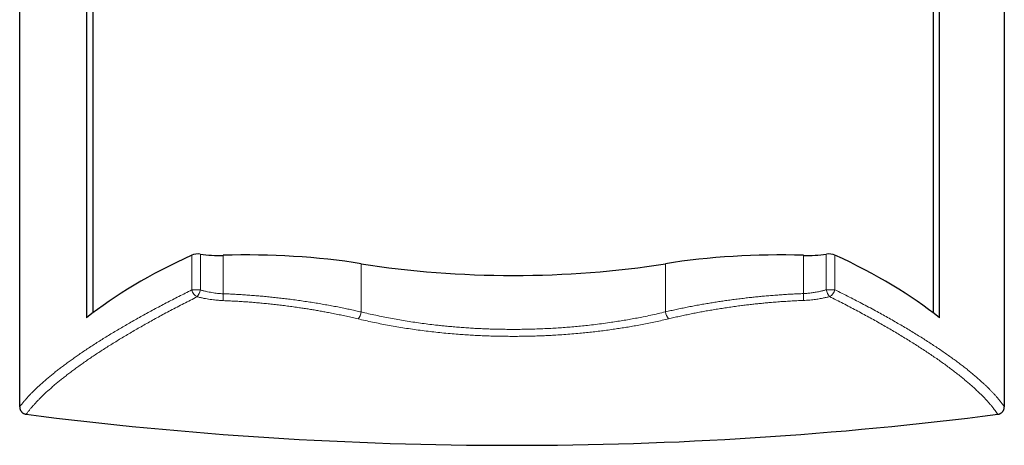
# Model space of a CAD drawing. Header units: millimetres. Extents: x 8 to 913, y 12 to 2661.
# Tile 13 of 39: x 335 to 593, y 1347 to 1458. Entities that reach past the tile are written whole.
import ezdxf

# ---------------------------------------------------------------- set-up
doc = ezdxf.new("R2010")
doc.units = ezdxf.units.MM

msp = doc.modelspace()

# ---------------------------------------------------------------- linework, layer by layer
at = {"color": 7, "linetype": 'Continuous', "lineweight": 30}
for p, q in [((354.25, 1381.72), (354.25, 2549.07)), ((574.2, 1381.61), (574.2, 2549.19)), ((352.52, 1491.47), (352.52, 1380.37)), ((575.76, 1380.37), (575.76, 1491.47)), ((335, 1357.1), (335, 1471.57)), ((592.75, 1471.57), (592.75, 1357.09))]:
    msp.add_line(p, q, dxfattribs=at)
at = {"color": 8, "linetype": 'Continuous', "lineweight": 0}
for p, q in [((380.08, 1396.81), (380.08, 1387.68)), ((382.29, 1397.04), (382.29, 1387.68)), ((388.28, 1396.73), (388.28, 1386.68)), ((424.42, 1394.54), (424.42, 1381.91)), ((504.03, 1394.54), (504.03, 1381.93)), ((540.17, 1396.73), (540.17, 1386.73)), ((546.16, 1397.04), (546.16, 1387.73)), ((548.37, 1396.81), (548.37, 1387.73)), ((382.29, 1387.68), (380.08, 1387.68))]:
    msp.add_line(p, q, dxfattribs=at)
at = {"color": 8, "linetype": 'Continuous', "lineweight": 0, "flags": 128}
msp.add_lwpolyline([(548.37, 1387.73), (548.26, 1387.73), (548.14, 1387.73), (548.02, 1387.73), (547.88, 1387.73), (547.74, 1387.73), (547.59, 1387.73), (547.44, 1387.73), (547.28, 1387.73), (547.12, 1387.73), (546.96, 1387.73), (546.8, 1387.73), (546.64, 1387.73), (546.47, 1387.73), (546.32, 1387.73), (546.16, 1387.73)], dxfattribs=at)
at = {"color": 8, "linetype": 'Continuous', "lineweight": 0}
for centre, radius, start, end in [((382.51, 1388.12), 2.47, 190.3429, 244.9046), ((378.47, 1388.35), 3.88, 320.4468, 349.9643), ((549.98, 1388.41), 3.88, 190.0667, 219.5835), ((545.94, 1388.17), 2.47, 295.1237, 349.6708), ((401.35, 1385.94), 13.09, 176.7705, 184.6432), ((527.1, 1385.98), 13.09, 355.3927, 3.265), ((421.02, 1382.4), 3.44, 317.9822, 351.8135), ((507.43, 1382.43), 3.44, 188.2161, 222.0478)]:
    msp.add_arc(centre, radius, start, end, dxfattribs=at)
at = {"color": 7, "linetype": 'Continuous', "lineweight": 30}
msp.add_arc((463.92, 2347.24), 1000.23, 262.69229, 277.30195, dxfattribs=at)
for centre, major_axis, start_param, end_param in [((381.61, 1396.32), (2, 0), 1.226673, 2.446825), ((394.59, 1367.26), (77.2, 0), 1.174012, 1.652555), ((533.86, 1367.26), (77.2, 0), 1.489038, 1.96758), ((546.84, 1396.32), (2, 0), 0.694768, 1.91492), ((538.79, 1346.13), (206.61, 0), 2.446825, 2.694237), ((387.11, 1402.19), (14.3, 0), 4.368265, 4.794148), ((464.22, 1430.93), (103, 0), 4.315605, 5.109173), ((541.34, 1402.19), (14.3, 0), 4.63063, 5.056512), ((393.43, 1347.34), (201.69, 0), 0.441746, 0.694768)]:
    msp.add_ellipse(centre, major_axis=major_axis, ratio=0.383095, start_param=start_param, end_param=end_param, dxfattribs=at)
at = {"color": 8, "linetype": 'Continuous', "lineweight": 0}
for points, knots in [([(380.08, 1387.68), (379.5, 1387.39), (378.35, 1386.82), (376.65, 1385.97), (374.99, 1385.12), (373.35, 1384.27), (371.73, 1383.42), (370.15, 1382.58), (368.59, 1381.74), (367.07, 1380.9), (365.57, 1380.06), (364.1, 1379.23), (362.67, 1378.4), (361.26, 1377.58), (359.88, 1376.76), (358.53, 1375.95), (357.2, 1375.13), (355.88, 1374.3), (354.57, 1373.47), (353.3, 1372.64), (352.07, 1371.82), (350.89, 1371.02), (349.77, 1370.25), (348.71, 1369.5), (347.67, 1368.75), (346.67, 1368.01), (345.7, 1367.28), (344.76, 1366.56), (343.86, 1365.84), (342.98, 1365.13), (342.14, 1364.43), (341.33, 1363.73), (340.56, 1363.04), (339.81, 1362.36), (339.1, 1361.69), (338.43, 1361.03), (337.78, 1360.36), (337.15, 1359.7), (336.56, 1359.03), (336, 1358.38), (335.47, 1357.73), (335.16, 1357.31), (335, 1357.1)], [0, 0, 0, 0, 0.0250227, 0.0500484, 0.075075, 0.1001006, 0.1251233, 0.1501462, 0.175172, 0.2001989, 0.2252247, 0.2502475, 0.2752706, 0.3002967, 0.3253239, 0.35035, 0.375373, 0.4014248, 0.4274802, 0.4535366, 0.4795919, 0.5056436, 0.530098, 0.5545553, 0.5790135, 0.6034708, 0.6279251, 0.6523798, 0.6768375, 0.7012962, 0.7257539, 0.7502085, 0.7746635, 0.7991217, 0.8235809, 0.848039, 0.872494, 0.8979928, 0.9234952, 0.9489988, 0.9745012, 1, 1, 1, 1]), ([(388.28, 1386.68), (388.03, 1386.69), (387.54, 1386.72), (386.8, 1386.78), (386.06, 1386.87), (385.32, 1386.98), (384.57, 1387.12), (383.95, 1387.25), (383.44, 1387.36), (383.05, 1387.46), (382.67, 1387.57), (382.42, 1387.64), (382.29, 1387.68)], [0, 0, 0, 0, 0.119762, 0.23963, 0.359395, 0.483041, 0.606797, 0.73045, 0.797709, 0.864968, 0.932484, 1, 1, 1, 1]), ([(546.16, 1387.73), (545.91, 1387.66), (545.53, 1387.55), (545.01, 1387.42), (544.57, 1387.31), (544.08, 1387.21), (543.54, 1387.1), (543, 1387.01), (542.45, 1386.93), (541.88, 1386.86), (541.32, 1386.8), (540.74, 1386.76), (540.36, 1386.74), (540.17, 1386.73)], [0, 0, 0, 0, 0.13445, 0.201936, 0.269422, 0.358905, 0.448793, 0.53868, 0.629969, 0.721256, 0.813717, 0.906759, 1, 1, 1, 1]), ([(592.75, 1357.09), (592.62, 1357.29), (592.34, 1357.69), (591.89, 1358.29), (591.41, 1358.9), (590.89, 1359.52), (590.37, 1360.11), (589.85, 1360.68), (589.35, 1361.21), (588.82, 1361.75), (588.27, 1362.3), (587.69, 1362.85), (587.06, 1363.44), (586.35, 1364.09), (585.56, 1364.78), (584.74, 1365.48), (583.88, 1366.18), (582.97, 1366.92), (581.99, 1367.68), (580.95, 1368.48), (579.88, 1369.28), (578.76, 1370.09), (577.61, 1370.9), (576.43, 1371.72), (575.2, 1372.55), (573.94, 1373.38), (572.65, 1374.22), (571.32, 1375.07), (569.95, 1375.92), (568.55, 1376.78), (567.12, 1377.64), (565.65, 1378.5), (564.15, 1379.37), (562.61, 1380.25), (561.04, 1381.13), (559.4, 1382.03), (557.69, 1382.95), (555.9, 1383.9), (554.07, 1384.86), (552.21, 1385.81), (550.31, 1386.77), (549.02, 1387.41), (548.37, 1387.73)], [0, 0, 0, 0, 0.023712, 0.047428, 0.071144, 0.09486, 0.118572, 0.138387, 0.158202, 0.178016, 0.197725, 0.217434, 0.237143, 0.26126, 0.285379, 0.3095, 0.33362, 0.357737, 0.384023, 0.410314, 0.436608, 0.462902, 0.489193, 0.515479, 0.541764, 0.568055, 0.594348, 0.620641, 0.646931, 0.673216, 0.699501, 0.725791, 0.752083, 0.778375, 0.804665, 0.83095, 0.85912, 0.887296, 0.915475, 0.943654, 0.97183, 1, 1, 1, 1]), ([(336.7, 1355.14), (336.85, 1355.34), (337.15, 1355.75), (337.65, 1356.37), (338.17, 1357), (338.74, 1357.64), (339.33, 1358.29), (339.96, 1358.95), (340.63, 1359.62), (341.32, 1360.29), (342.05, 1360.97), (342.82, 1361.66), (343.62, 1362.36), (344.44, 1363.07), (345.31, 1363.78), (346.2, 1364.5), (347.14, 1365.24), (348.13, 1366), (349.16, 1366.77), (350.23, 1367.56), (351.34, 1368.35), (352.46, 1369.14), (353.62, 1369.93), (354.79, 1370.72), (356, 1371.51), (357.24, 1372.31), (358.51, 1373.12), (359.81, 1373.93), (361.14, 1374.75), (362.5, 1375.57), (363.89, 1376.4), (365.31, 1377.23), (366.76, 1378.06), (368.24, 1378.9), (369.75, 1379.74), (371.29, 1380.59), (372.87, 1381.45), (374.51, 1382.32), (376.2, 1383.21), (377.92, 1384.1), (379.67, 1384.99), (380.86, 1385.58), (381.46, 1385.88)], [0, 0, 0, 0, 0.024484, 0.048972, 0.07346, 0.097948, 0.122432, 0.146916, 0.171403, 0.195891, 0.220378, 0.244862, 0.269345, 0.293832, 0.318319, 0.342806, 0.367289, 0.392847, 0.418409, 0.443971, 0.469532, 0.49509, 0.520074, 0.545061, 0.570048, 0.595035, 0.620019, 0.645002, 0.669988, 0.694976, 0.719962, 0.744945, 0.769928, 0.794914, 0.819901, 0.844887, 0.86987, 0.895894, 0.921921, 0.947949, 0.973976, 1, 1, 1, 1]), ([(381.46, 1385.88), (381.6, 1385.85), (381.89, 1385.77), (382.33, 1385.67), (382.78, 1385.57), (383.35, 1385.45), (384.04, 1385.32), (384.87, 1385.19), (385.64, 1385.09), (386.35, 1385.01), (387, 1384.96), (387.65, 1384.91), (388.09, 1384.89), (388.3, 1384.88)], [0, 0, 0, 0, 0.067048, 0.134095, 0.201389, 0.268683, 0.38871, 0.508828, 0.62885, 0.721593, 0.814427, 0.90726, 1, 1, 1, 1]), ([(424.42, 1381.91), (423.96, 1382.01), (423.04, 1382.23), (421.64, 1382.53), (420.18, 1382.84), (418.65, 1383.15), (417.05, 1383.45), (415.44, 1383.75), (413.81, 1384.04), (412.16, 1384.31), (410.5, 1384.57), (408.81, 1384.82), (407.1, 1385.06), (405.44, 1385.28), (403.82, 1385.47), (402.24, 1385.65), (400.67, 1385.82), (399.12, 1385.97), (397.58, 1386.11), (396.04, 1386.23), (394.49, 1386.35), (392.94, 1386.45), (391.39, 1386.54), (389.83, 1386.62), (388.8, 1386.66), (388.28, 1386.68)], [0, 0, 0, 0, 0.040987, 0.081978, 0.122965, 0.168605, 0.214251, 0.259892, 0.305902, 0.351918, 0.397928, 0.444761, 0.491601, 0.538435, 0.581274, 0.624119, 0.666958, 0.708435, 0.749912, 0.791537, 0.833171, 0.874806, 0.916431, 0.958215, 1, 1, 1, 1]), ([(388.3, 1384.88), (388.8, 1384.86), (389.81, 1384.82), (391.31, 1384.74), (392.82, 1384.65), (394.33, 1384.55), (395.84, 1384.44), (397.36, 1384.31), (398.87, 1384.17), (400.41, 1384.02), (401.96, 1383.85), (403.53, 1383.67), (405.1, 1383.47), (406.66, 1383.26), (408.13, 1383.05), (409.51, 1382.84), (410.8, 1382.64), (412.08, 1382.43), (413.35, 1382.21), (414.6, 1381.98), (415.96, 1381.73), (417.42, 1381.44), (418.98, 1381.12), (420.53, 1380.79), (422.06, 1380.45), (423.07, 1380.22), (423.57, 1380.1)], [0, 0, 0, 0, 0.041449, 0.082909, 0.124368, 0.165817, 0.207579, 0.249351, 0.291122, 0.332884, 0.376603, 0.420339, 0.464081, 0.507817, 0.551537, 0.588264, 0.624994, 0.661721, 0.697871, 0.734024, 0.770174, 0.816128, 0.862098, 0.908075, 0.954046, 1, 1, 1, 1]), ([(540.17, 1386.73), (539.72, 1386.71), (538.82, 1386.67), (537.46, 1386.6), (536.05, 1386.53), (534.58, 1386.43), (533.05, 1386.32), (531.52, 1386.2), (530.05, 1386.08), (528.64, 1385.94), (527.3, 1385.81), (525.88, 1385.65), (524.4, 1385.48), (522.84, 1385.29), (521.3, 1385.09), (519.81, 1384.88), (518.37, 1384.67), (516.98, 1384.45), (515.57, 1384.22), (514.13, 1383.98), (512.66, 1383.72), (511.19, 1383.44), (509.74, 1383.16), (508.3, 1382.87), (506.86, 1382.57), (505.44, 1382.26), (504.5, 1382.04), (504.03, 1381.93)], [0, 0, 0, 0, 0.036361, 0.072724, 0.109085, 0.150201, 0.191326, 0.232452, 0.273568, 0.309986, 0.346407, 0.382825, 0.425088, 0.46736, 0.509633, 0.551896, 0.590313, 0.628733, 0.66715, 0.708582, 0.750013, 0.791615, 0.833226, 0.874837, 0.916439, 0.95822, 1, 1, 1, 1]), ([(504.88, 1380.12), (505.33, 1380.23), (506.24, 1380.44), (507.62, 1380.76), (509.02, 1381.06), (510.42, 1381.35), (511.84, 1381.63), (513.28, 1381.91), (514.72, 1382.17), (516.2, 1382.43), (517.71, 1382.68), (519.24, 1382.92), (520.79, 1383.15), (522.35, 1383.37), (523.83, 1383.57), (525.23, 1383.74), (526.55, 1383.89), (527.86, 1384.04), (529.18, 1384.17), (530.48, 1384.3), (531.91, 1384.42), (533.46, 1384.55), (535.13, 1384.67), (536.81, 1384.77), (538.48, 1384.86), (539.59, 1384.91), (540.15, 1384.93)], [0, 0, 0, 0, 0.041486, 0.08298, 0.124475, 0.16596, 0.207725, 0.249498, 0.291272, 0.333036, 0.376721, 0.420423, 0.464129, 0.50783, 0.551515, 0.588211, 0.624911, 0.661607, 0.697741, 0.733878, 0.770012, 0.815997, 0.862001, 0.908012, 0.954016, 1, 1, 1, 1]), ([(540.15, 1384.93), (540.43, 1384.94), (540.99, 1384.97), (541.83, 1385.04), (542.61, 1385.12), (543.32, 1385.21), (543.96, 1385.3), (544.59, 1385.41), (545.16, 1385.52), (545.67, 1385.62), (546.12, 1385.72), (546.56, 1385.82), (546.85, 1385.9), (546.99, 1385.93)], [0, 0, 0, 0, 0.120012, 0.240125, 0.36014, 0.452915, 0.545778, 0.638643, 0.731422, 0.798443, 0.865463, 0.932731, 1, 1, 1, 1]), ([(546.99, 1385.93), (547.59, 1385.64), (548.79, 1385.04), (550.55, 1384.14), (552.28, 1383.24), (553.98, 1382.35), (555.64, 1381.46), (557.28, 1380.57), (558.88, 1379.68), (560.46, 1378.8), (561.99, 1377.92), (563.5, 1377.04), (564.97, 1376.17), (566.41, 1375.3), (567.81, 1374.44), (569.18, 1373.58), (570.53, 1372.72), (571.86, 1371.86), (573.17, 1370.99), (574.44, 1370.12), (575.67, 1369.27), (576.86, 1368.42), (578.03, 1367.57), (579.17, 1366.71), (580.28, 1365.86), (581.3, 1365.05), (582.25, 1364.28), (583.12, 1363.55), (583.95, 1362.82), (584.76, 1362.11), (585.52, 1361.4), (586.26, 1360.7), (586.96, 1360.01), (587.63, 1359.32), (588.26, 1358.64), (588.86, 1357.98), (589.42, 1357.32), (589.91, 1356.71), (590.33, 1356.15), (590.71, 1355.63), (590.94, 1355.3), (591.05, 1355.13)], [0, 0, 0, 0, 0.026236, 0.052473, 0.078709, 0.104963, 0.131222, 0.157483, 0.183744, 0.210002, 0.236256, 0.262511, 0.28877, 0.315031, 0.341293, 0.367552, 0.393806, 0.420975, 0.448149, 0.475326, 0.502503, 0.529677, 0.556846, 0.584967, 0.61309, 0.641211, 0.665996, 0.690785, 0.715577, 0.740368, 0.765157, 0.789942, 0.814864, 0.839791, 0.864721, 0.88965, 0.914577, 0.939499, 0.959666, 0.979833, 1, 1, 1, 1]), ([(504.03, 1381.93), (503.4, 1381.78), (502.13, 1381.48), (500.2, 1381.06), (498.36, 1380.67), (496.61, 1380.33), (494.94, 1380.02), (493.27, 1379.73), (491.58, 1379.46), (489.77, 1379.18), (487.82, 1378.91), (485.74, 1378.64), (483.75, 1378.41), (481.85, 1378.22), (480.03, 1378.05), (478.21, 1377.89), (476.39, 1377.76), (474.47, 1377.64), (472.46, 1377.54), (470.36, 1377.46), (468.37, 1377.4), (466.49, 1377.37), (464.71, 1377.35), (462.94, 1377.36), (461.16, 1377.38), (459.45, 1377.41), (457.78, 1377.46), (456.18, 1377.53), (454.58, 1377.6), (452.97, 1377.7), (451.35, 1377.8), (449.72, 1377.93), (448.1, 1378.06), (446.59, 1378.21), (445.18, 1378.35), (443.64, 1378.52), (441.87, 1378.73), (439.89, 1378.99), (437.91, 1379.28), (435.95, 1379.59), (433.99, 1379.92), (432.05, 1380.27), (430.11, 1380.65), (428.2, 1381.04), (426.3, 1381.46), (425.05, 1381.76), (424.42, 1381.91)], [0, 0, 0, 0, 0.025547, 0.051097, 0.076643, 0.098174, 0.11971, 0.141248, 0.162784, 0.184314, 0.210335, 0.236358, 0.262378, 0.284778, 0.307185, 0.329594, 0.352, 0.3744, 0.399939, 0.425481, 0.45102, 0.47255, 0.494086, 0.515624, 0.53716, 0.55869, 0.57822, 0.597753, 0.617287, 0.636817, 0.656786, 0.676758, 0.69673, 0.716699, 0.732891, 0.749084, 0.774051, 0.799028, 0.824008, 0.848985, 0.873952, 0.899155, 0.924368, 0.949584, 0.974797, 1, 1, 1, 1]), ([(423.57, 1380.1), (424.2, 1379.95), (425.47, 1379.65), (427.39, 1379.24), (429.33, 1378.84), (431.29, 1378.47), (433.27, 1378.11), (435.27, 1377.78), (437.29, 1377.47), (439.33, 1377.18), (441.38, 1376.91), (443.45, 1376.67), (445.54, 1376.45), (447.65, 1376.25), (449.66, 1376.08), (451.56, 1375.94), (453.36, 1375.83), (455.16, 1375.74), (456.97, 1375.66), (458.72, 1375.6), (460.42, 1375.56), (462.06, 1375.54), (463.71, 1375.53), (465.36, 1375.53), (467.03, 1375.55), (468.71, 1375.58), (470.39, 1375.63), (471.96, 1375.69), (473.42, 1375.75), (475.04, 1375.84), (476.91, 1375.95), (479.03, 1376.11), (481.04, 1376.28), (482.93, 1376.46), (484.7, 1376.65), (486.46, 1376.85), (488.22, 1377.07), (489.91, 1377.3), (491.53, 1377.54), (493.1, 1377.78), (494.65, 1378.04), (496.28, 1378.33), (497.97, 1378.64), (499.72, 1378.98), (501.45, 1379.35), (503.18, 1379.72), (504.31, 1379.99), (504.88, 1380.12)], [0, 0, 0, 0, 0.024966, 0.049941, 0.074919, 0.099894, 0.12486, 0.150058, 0.175266, 0.200477, 0.225685, 0.250883, 0.27643, 0.301981, 0.327528, 0.349064, 0.370606, 0.392149, 0.413691, 0.435226, 0.454759, 0.474295, 0.493831, 0.513364, 0.533332, 0.553303, 0.573274, 0.593242, 0.609432, 0.625622, 0.651158, 0.676699, 0.702235, 0.723761, 0.745293, 0.766827, 0.78836, 0.809886, 0.829399, 0.848915, 0.868432, 0.887945, 0.910352, 0.932765, 0.95518, 0.977593, 1, 1, 1, 1])]:
    msp.add_open_spline(points, degree=3, knots=knots, dxfattribs=at)
at = {"color": 7, "linetype": 'Continuous', "lineweight": 30}
for points, knots in [([(335, 1357.1), (335, 1357.03), (335, 1356.87), (335.04, 1356.65), (335.1, 1356.43), (335.19, 1356.22), (335.3, 1356.02), (335.43, 1355.84), (335.58, 1355.68), (335.75, 1355.53), (335.93, 1355.4), (336.12, 1355.3), (336.33, 1355.22), (336.52, 1355.17), (336.64, 1355.15), (336.7, 1355.14)], [0, 0, 0, 0, 0.079711, 0.159664, 0.23936, 0.319173, 0.399248, 0.479049, 0.556873, 0.634954, 0.712776, 0.789118, 0.865703, 0.942051, 1, 1, 1, 1]), ([(591.05, 1355.13), (591.12, 1355.14), (591.27, 1355.16), (591.48, 1355.23), (591.68, 1355.31), (591.87, 1355.42), (592.04, 1355.55), (592.2, 1355.7), (592.35, 1355.86), (592.47, 1356.04), (592.57, 1356.24), (592.65, 1356.44), (592.71, 1356.65), (592.75, 1356.87), (592.75, 1357.02), (592.75, 1357.09)], [0, 0, 0, 0, 0.076637, 0.153514, 0.230143, 0.306809, 0.383722, 0.460389, 0.5366, 0.613051, 0.689271, 0.766508, 0.843982, 0.921231, 1, 1, 1, 1])]:
    msp.add_open_spline(points, degree=3, knots=knots, dxfattribs=at)

doc.saveas('drawing.dxf')
